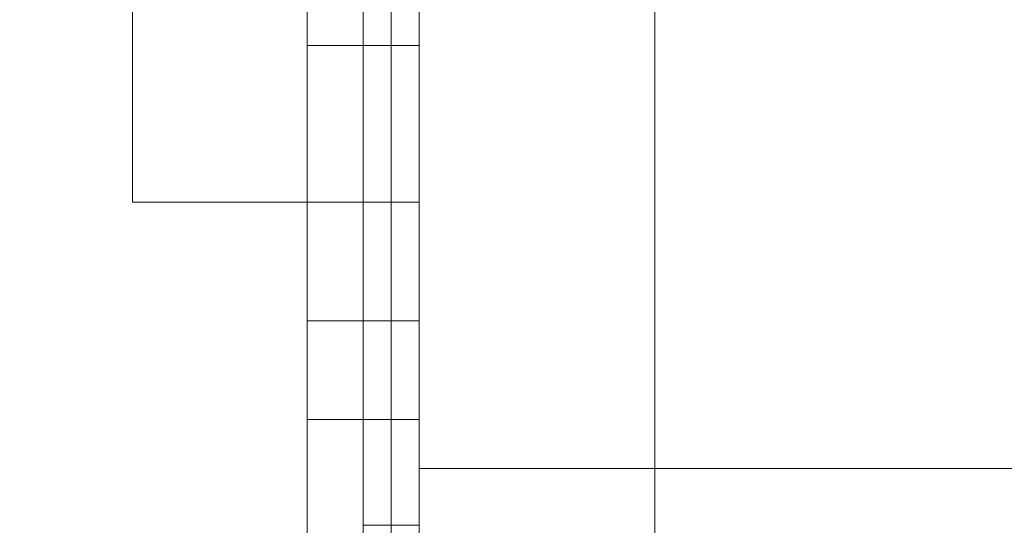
# Model space of a CAD drawing. Header units: inches. Extents: x 1 to 109, y 1 to 85.
# Tile 148 of 256: x 87.30678 to 87.32142, y 15.84951 to 15.85703. Entities that reach past the tile are written whole.
import ezdxf

# ---------------------------------------------------------------- set-up
doc = ezdxf.new("R2010")
doc.units = ezdxf.units.IN
doc.header["$MEASUREMENT"] = 0

msp = doc.modelspace()

# ---------------------------------------------------------------- linework, layer by layer
at = {"color": 7, "linetype": 'Continuous', "lineweight": 15, "ltscale": 5}
for p, q in [((87.31622581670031, 21.51910503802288), (87.31622581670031, 15.47743837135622)), ((87.31272122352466, 17.83160503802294), (87.31272122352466, 14.83160503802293)), ((87.31622581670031, 15.47743837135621), (87.31622581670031, 16.53743837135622)), ((87.312304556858, 15.45821513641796), (87.312304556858, 16.39571513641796)), ((87.31272122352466, 15.45821513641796), (87.31272122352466, 16.39571513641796)), ((87.312304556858, 15.45499493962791), (87.312304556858, 16.39249493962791)), ((87.31272122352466, 15.45499493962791), (87.31272122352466, 16.39249493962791)), ((87.31272122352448, 15.56493837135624), (87.31272122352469, 16.06493837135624)), ((87.312304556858, 16.0550326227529), (87.312304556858, 15.80916160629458)), ((87.31272122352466, 16.0550326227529), (87.31272122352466, 15.80916160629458)), ((87.312304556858, 16.0532892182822), (87.312304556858, 15.81238180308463)), ((87.31272122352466, 16.0532892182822), (87.31272122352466, 15.81238180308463)), ((87.31272122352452, 15.91055531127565), (87.3127212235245, 15.68745819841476)), ((87.3127212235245, 15.77327170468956), (87.31272122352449, 15.88993837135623)), ((87.311054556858, 15.86534826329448), (87.311054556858, 15.85108064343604)), ((87.31272122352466, 15.86534826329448), (87.31272122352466, 15.85108064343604)), ((87.311054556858, 15.85108064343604), (87.311054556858, 15.86339200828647)), ((87.31272122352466, 15.85108064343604), (87.31272122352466, 15.86339200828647)), ((87.31188789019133, 15.84374759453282), (87.31188789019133, 15.8632717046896)), ((87.31188789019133, 15.8632717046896), (87.31188789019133, 15.84025413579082)), ((87.31272122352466, 15.84374759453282), (87.31272122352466, 15.8632717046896)), ((87.31272122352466, 15.8632717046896), (87.31272122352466, 15.84025413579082)), ((87.308456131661, 15.86263898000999), (87.308456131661, 15.85431125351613)), ((87.31272122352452, 15.86263898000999), (87.31272122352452, 15.85431125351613)), ((87.31188789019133, 15.7607717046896), (87.31188789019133, 15.8607717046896)), ((87.31188789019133, 15.8607717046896), (87.31188789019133, 15.81493837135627)), ((87.31272122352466, 15.8607717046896), (87.31272122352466, 15.81493837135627)), ((87.31272122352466, 15.7607717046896), (87.31272122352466, 15.8607717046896)), ((87.311054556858, 15.8566451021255), (87.31272122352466, 15.8566451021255)), ((87.308456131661, 15.85431125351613), (87.31272122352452, 15.85431125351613)), ((87.311054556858, 15.85255000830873), (87.31272122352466, 15.85255000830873)), ((87.311054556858, 15.85108064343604), (87.31272122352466, 15.85108064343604)), ((87.311054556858, 15.85108064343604), (87.311054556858, 15.8432904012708)), ((87.31272122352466, 15.85108064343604), (87.31272122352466, 15.8432904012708)), ((87.36522122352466, 15.85035503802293), (87.31272122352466, 15.85035503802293)), ((87.31272122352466, 15.85035503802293), (87.31272122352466, 15.81293993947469)), ((87.31188789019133, 15.84950807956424), (87.31272122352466, 15.84950807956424))]:
    msp.add_line(p, q, dxfattribs=at)
at = {"color": 7, "linetype": 'Continuous', "lineweight": 15, "ltscale": 25}
for radius, start, end in [(0.9895833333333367, 183.1377582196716, 356.86224178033), (0.9895833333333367, 183.1377582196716, 356.86224178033), (0.9837500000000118, 183.1563829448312, 356.8436170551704), (0.9837500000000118, 183.1563829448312, 356.8436170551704)]:
    msp.add_arc((87.15355915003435, 16.66477170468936), radius, start, end, dxfattribs=at)
at = {"color": 7, "linetype": 'Continuous', "lineweight": 15, "ltscale": 5}
for points, knots in [([(87.31188789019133, 15.87229453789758), (87.31188789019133, 15.87197978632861), (87.31188789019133, 15.87135044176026), (87.31188789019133, 15.87040699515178), (87.31188789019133, 15.86946490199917), (87.31188789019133, 15.86852578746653), (87.31188789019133, 15.86759057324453), (87.31188789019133, 15.86666006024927), (87.31188789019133, 15.86573494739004), (87.31188789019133, 15.86480220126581), (87.31188789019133, 15.86386386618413), (87.31188789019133, 15.862922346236), (87.31188789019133, 15.8619934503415), (87.31188789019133, 15.86107878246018), (87.31188789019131, 15.86017965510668), (87.31188789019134, 15.85929714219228), (87.31188789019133, 15.85843229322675), (87.31188789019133, 15.85758638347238), (87.31188789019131, 15.85676077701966), (87.31188789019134, 15.85595653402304), (87.31188789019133, 15.85517375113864), (87.31188789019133, 15.85436718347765), (87.31188789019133, 15.85354159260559), (87.31188789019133, 15.85270216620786), (87.31188789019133, 15.85189302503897), (87.31188789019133, 15.85115698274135), (87.31188789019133, 15.85049169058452), (87.31188789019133, 15.8498923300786), (87.31188789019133, 15.8493220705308), (87.31188789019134, 15.84878162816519), (87.31188789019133, 15.84827250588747), (87.31188789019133, 15.84780550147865), (87.31188789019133, 15.84737950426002), (87.31188789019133, 15.84699204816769), (87.31188789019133, 15.84663429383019), (87.31188789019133, 15.84630747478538), (87.31188789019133, 15.84601415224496), (87.31188789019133, 15.84575733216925), (87.31188789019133, 15.84553511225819), (87.31188789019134, 15.84534395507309), (87.31188789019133, 15.84518032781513), (87.31188789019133, 15.84504833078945), (87.31188789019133, 15.84495122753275), (87.31188789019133, 15.84489168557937), (87.31188789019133, 15.84485667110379), (87.31188789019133, 15.84484151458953), (87.31188789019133, 15.8448339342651)], [0, 0, 0, 0, 0.02195860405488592, 0.0439061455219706, 0.06584310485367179, 0.08778636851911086, 0.109741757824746, 0.1317029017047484, 0.1536594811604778, 0.175609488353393, 0.1986031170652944, 0.221601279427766, 0.2446015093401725, 0.2676006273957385, 0.2905987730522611, 0.3135973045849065, 0.3365961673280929, 0.359594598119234, 0.3825920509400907, 0.4055894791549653, 0.4285878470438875, 0.4515847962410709, 0.4786865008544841, 0.505790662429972, 0.5328958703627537, 0.5599978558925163, 0.5829935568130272, 0.6059911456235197, 0.6289903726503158, 0.6519901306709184, 0.6749880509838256, 0.6979836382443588, 0.7196655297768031, 0.7413503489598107, 0.7630387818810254, 0.7847262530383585, 0.8064078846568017, 0.8280850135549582, 0.8497666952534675, 0.8714572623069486, 0.8931515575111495, 0.9148378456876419, 0.9361236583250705, 0.9574040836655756, 0.9786962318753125, 1, 1, 1, 1]), ([(87.31272122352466, 15.87229453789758), (87.31272122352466, 15.87197978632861), (87.31272122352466, 15.87135044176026), (87.31272122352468, 15.87040699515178), (87.31272122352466, 15.86946490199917), (87.31272122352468, 15.86852578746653), (87.31272122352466, 15.86759057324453), (87.31272122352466, 15.86666006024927), (87.31272122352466, 15.86573494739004), (87.31272122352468, 15.86480220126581), (87.31272122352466, 15.86386386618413), (87.31272122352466, 15.862922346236), (87.31272122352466, 15.8619934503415), (87.31272122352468, 15.86107878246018), (87.31272122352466, 15.86017965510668), (87.31272122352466, 15.85929714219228), (87.31272122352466, 15.85843229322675), (87.31272122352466, 15.85758638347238), (87.31272122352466, 15.85676077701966), (87.31272122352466, 15.85595653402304), (87.31272122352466, 15.85517375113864), (87.31272122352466, 15.85436718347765), (87.31272122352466, 15.85354159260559), (87.31272122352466, 15.85270216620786), (87.31272122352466, 15.85189302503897), (87.31272122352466, 15.85115698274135), (87.31272122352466, 15.85049169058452), (87.31272122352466, 15.8498923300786), (87.31272122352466, 15.8493220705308), (87.31272122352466, 15.84878162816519), (87.31272122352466, 15.84827250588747), (87.31272122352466, 15.84780550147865), (87.31272122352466, 15.84737950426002), (87.31272122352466, 15.84699204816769), (87.31272122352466, 15.84663429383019), (87.31272122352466, 15.84630747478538), (87.31272122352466, 15.84601415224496), (87.31272122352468, 15.84575733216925), (87.31272122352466, 15.84553511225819), (87.31272122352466, 15.84534395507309), (87.31272122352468, 15.84518032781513), (87.31272122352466, 15.84504833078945), (87.31272122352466, 15.84495122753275), (87.31272122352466, 15.84489168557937), (87.31272122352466, 15.84485667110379), (87.31272122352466, 15.84484151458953), (87.31272122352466, 15.8448339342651)], [0, 0, 0, 0, 0.02195860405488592, 0.0439061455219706, 0.06584310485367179, 0.08778636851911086, 0.109741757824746, 0.1317029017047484, 0.1536594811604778, 0.175609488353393, 0.1986031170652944, 0.221601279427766, 0.2446015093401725, 0.2676006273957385, 0.2905987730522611, 0.3135973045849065, 0.3365961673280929, 0.359594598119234, 0.3825920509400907, 0.4055894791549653, 0.4285878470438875, 0.4515847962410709, 0.4786865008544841, 0.505790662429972, 0.5328958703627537, 0.5599978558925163, 0.5829935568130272, 0.6059911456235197, 0.6289903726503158, 0.6519901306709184, 0.6749880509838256, 0.6979836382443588, 0.7196655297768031, 0.7413503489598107, 0.7630387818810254, 0.7847262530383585, 0.8064078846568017, 0.8280850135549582, 0.8497666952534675, 0.8714572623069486, 0.8931515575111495, 0.9148378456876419, 0.9361236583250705, 0.9574040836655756, 0.9786962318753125, 1, 1, 1, 1]), ([(87.31188789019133, 15.84950807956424), (87.31188789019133, 15.84951547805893), (87.31188789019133, 15.84953026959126), (87.31188789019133, 15.84956881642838), (87.31188789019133, 15.84964244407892), (87.31188789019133, 15.84975875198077), (87.31188789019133, 15.84991047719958), (87.31188789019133, 15.85009308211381), (87.31188789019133, 15.85031765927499), (87.31188789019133, 15.85059485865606), (87.31188789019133, 15.85092905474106), (87.31188789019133, 15.85130448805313), (87.31188789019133, 15.85171868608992), (87.31188789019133, 15.85217447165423), (87.31188789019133, 15.85267274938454), (87.31188789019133, 15.85321062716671), (87.31188789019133, 15.85378574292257), (87.31188789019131, 15.85439485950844), (87.31188789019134, 15.85503106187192), (87.31188789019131, 15.85569157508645), (87.31188789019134, 15.85637396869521), (87.31188789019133, 15.85708085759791), (87.31188789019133, 15.85781615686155), (87.31188789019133, 15.85857964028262), (87.31188789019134, 15.85937129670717), (87.31188789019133, 15.86018591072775), (87.31188789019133, 15.86102250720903), (87.31188789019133, 15.8618750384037), (87.31188789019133, 15.86274132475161), (87.31188789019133, 15.86361845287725), (87.31188789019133, 15.86450975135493), (87.31188789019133, 15.8653822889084), (87.31188789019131, 15.86623351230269), (87.31188789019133, 15.86705989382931), (87.31188789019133, 15.86789209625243), (87.31188789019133, 15.86872885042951), (87.31188789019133, 15.86956975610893), (87.31188789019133, 15.87041413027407), (87.31188789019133, 15.87126011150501), (87.31188789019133, 15.87182446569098), (87.31188789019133, 15.8721067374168)], [0, 0, 0, 0, 0.02509770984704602, 0.05017690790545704, 0.07524596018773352, 0.100331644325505, 0.1254326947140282, 0.1505315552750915, 0.1756172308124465, 0.2032053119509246, 0.2308044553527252, 0.2584100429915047, 0.2860087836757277, 0.313602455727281, 0.3412003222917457, 0.3688007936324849, 0.3963981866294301, 0.4239955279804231, 0.4515919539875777, 0.4786952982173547, 0.5057993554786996, 0.5329028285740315, 0.5600057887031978, 0.5876021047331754, 0.6151984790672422, 0.6427965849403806, 0.670394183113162, 0.6979885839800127, 0.7250913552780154, 0.752199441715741, 0.7793082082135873, 0.8064087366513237, 0.8306014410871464, 0.8548018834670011, 0.8790129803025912, 0.9032224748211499, 0.9274162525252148, 0.9515974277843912, 0.9757905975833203, 1, 1, 1, 1]), ([(87.31188789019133, 15.8721067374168), (87.31188789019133, 15.87181171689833), (87.31188789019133, 15.87122186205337), (87.31188789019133, 15.87033761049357), (87.31188789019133, 15.86945728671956), (87.31188789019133, 15.86858039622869), (87.31188789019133, 15.86770774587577), (87.31188789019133, 15.86684188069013), (87.31188789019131, 15.86595695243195), (87.31188789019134, 15.86505632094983), (87.31188789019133, 15.86413686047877), (87.31188789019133, 15.86323104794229), (87.31188789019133, 15.8623437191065), (87.31188789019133, 15.86147195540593), (87.31188789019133, 15.86061636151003), (87.31188789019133, 15.85977851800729), (87.31188789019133, 15.85896412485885), (87.31188789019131, 15.85817423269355), (87.31188789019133, 15.85741245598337), (87.31188789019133, 15.85668116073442), (87.31188789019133, 15.85598249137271), (87.31188789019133, 15.85531493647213), (87.31188789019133, 15.85470492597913), (87.31188789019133, 15.85415295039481), (87.31188789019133, 15.85366305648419), (87.31188789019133, 15.85319966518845), (87.31188789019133, 15.85275874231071), (87.31188789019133, 15.85234272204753), (87.31188789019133, 15.85195980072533), (87.31188789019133, 15.85160642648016), (87.31188789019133, 15.8512834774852), (87.31188789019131, 15.85099084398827), (87.31188789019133, 15.85072825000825), (87.31188789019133, 15.85047072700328), (87.31188789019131, 15.85022355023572), (87.31188789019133, 15.84999021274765), (87.31188789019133, 15.84981109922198), (87.31188789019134, 15.84967833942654), (87.31188789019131, 15.84957032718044), (87.31188789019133, 15.84951834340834), (87.31188789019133, 15.84951150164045), (87.31188789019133, 15.84950807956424)], [0, 0, 0, 0, 0.02509308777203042, 0.05017033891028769, 0.07526013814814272, 0.1003528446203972, 0.1254380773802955, 0.1505281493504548, 0.1756140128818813, 0.2032110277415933, 0.230810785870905, 0.2584030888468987, 0.2860005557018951, 0.3135974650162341, 0.3411936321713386, 0.3687905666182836, 0.3963857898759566, 0.4239835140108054, 0.4515797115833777, 0.4786843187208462, 0.505787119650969, 0.5328894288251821, 0.5599977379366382, 0.5829933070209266, 0.6059889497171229, 0.6289904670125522, 0.6519887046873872, 0.6749839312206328, 0.6979811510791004, 0.7196674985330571, 0.7413512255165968, 0.7630338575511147, 0.7847195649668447, 0.8064019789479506, 0.8340604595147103, 0.8617202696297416, 0.8893687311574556, 0.9170324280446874, 0.9446939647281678, 0.9723373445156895, 1, 1, 1, 1]), ([(87.31272122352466, 15.8721067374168), (87.31272122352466, 15.87181171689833), (87.31272122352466, 15.87122186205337), (87.31272122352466, 15.87033761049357), (87.31272122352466, 15.86945728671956), (87.31272122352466, 15.86858039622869), (87.31272122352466, 15.86770774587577), (87.31272122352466, 15.86684188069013), (87.31272122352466, 15.86595695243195), (87.31272122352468, 15.86505632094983), (87.31272122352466, 15.86413686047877), (87.31272122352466, 15.86323104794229), (87.31272122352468, 15.8623437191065), (87.31272122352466, 15.86147195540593), (87.31272122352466, 15.86061636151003), (87.31272122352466, 15.85977851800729), (87.31272122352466, 15.85896412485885), (87.31272122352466, 15.85817423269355), (87.31272122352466, 15.85741245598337), (87.31272122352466, 15.85668116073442), (87.31272122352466, 15.85598249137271), (87.31272122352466, 15.85531493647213), (87.31272122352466, 15.85470492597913), (87.31272122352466, 15.85415295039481), (87.31272122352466, 15.85366305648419), (87.31272122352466, 15.85319966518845), (87.31272122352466, 15.85275874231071), (87.31272122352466, 15.85234272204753), (87.31272122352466, 15.85195980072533), (87.31272122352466, 15.85160642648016), (87.31272122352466, 15.8512834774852), (87.31272122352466, 15.85099084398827), (87.31272122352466, 15.85072825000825), (87.31272122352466, 15.85047072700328), (87.31272122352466, 15.85022355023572), (87.31272122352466, 15.84999021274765), (87.31272122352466, 15.84981109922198), (87.31272122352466, 15.84967833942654), (87.31272122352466, 15.84957032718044), (87.31272122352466, 15.84951834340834), (87.31272122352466, 15.84951150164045), (87.31272122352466, 15.84950807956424)], [0, 0, 0, 0, 0.02509308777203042, 0.05017033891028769, 0.07526013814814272, 0.1003528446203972, 0.1254380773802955, 0.1505281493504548, 0.1756140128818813, 0.2032110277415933, 0.230810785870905, 0.2584030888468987, 0.2860005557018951, 0.3135974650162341, 0.3411936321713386, 0.3687905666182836, 0.3963857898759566, 0.4239835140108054, 0.4515797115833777, 0.4786843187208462, 0.505787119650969, 0.5328894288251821, 0.5599977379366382, 0.5829933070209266, 0.6059889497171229, 0.6289904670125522, 0.6519887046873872, 0.6749839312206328, 0.6979811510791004, 0.7196674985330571, 0.7413512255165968, 0.7630338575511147, 0.7847195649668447, 0.8064019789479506, 0.8340604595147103, 0.8617202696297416, 0.8893687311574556, 0.9170324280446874, 0.9446939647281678, 0.9723373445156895, 1, 1, 1, 1]), ([(87.31272122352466, 15.84950807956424), (87.31272122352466, 15.84951547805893), (87.31272122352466, 15.84953026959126), (87.31272122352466, 15.84956881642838), (87.31272122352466, 15.84964244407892), (87.31272122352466, 15.84975875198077), (87.31272122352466, 15.84991047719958), (87.31272122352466, 15.85009308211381), (87.31272122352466, 15.85031765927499), (87.31272122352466, 15.85059485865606), (87.31272122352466, 15.85092905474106), (87.31272122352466, 15.85130448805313), (87.31272122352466, 15.85171868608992), (87.31272122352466, 15.85217447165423), (87.31272122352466, 15.85267274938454), (87.31272122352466, 15.85321062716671), (87.31272122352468, 15.85378574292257), (87.31272122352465, 15.85439485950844), (87.31272122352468, 15.85503106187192), (87.31272122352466, 15.85569157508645), (87.31272122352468, 15.85637396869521), (87.31272122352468, 15.85708085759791), (87.31272122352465, 15.85781615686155), (87.31272122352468, 15.85857964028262), (87.31272122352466, 15.85937129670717), (87.31272122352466, 15.86018591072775), (87.31272122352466, 15.86102250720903), (87.31272122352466, 15.8618750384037), (87.31272122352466, 15.86274132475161), (87.31272122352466, 15.86361845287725), (87.31272122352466, 15.86450975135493), (87.31272122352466, 15.8653822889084), (87.31272122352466, 15.86623351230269), (87.31272122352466, 15.86705989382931), (87.31272122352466, 15.86789209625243), (87.31272122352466, 15.86872885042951), (87.31272122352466, 15.86956975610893), (87.31272122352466, 15.87041413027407), (87.31272122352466, 15.87126011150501), (87.31272122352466, 15.87182446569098), (87.31272122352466, 15.8721067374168)], [0, 0, 0, 0, 0.02509770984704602, 0.05017690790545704, 0.07524596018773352, 0.100331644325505, 0.1254326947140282, 0.1505315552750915, 0.1756172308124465, 0.2032053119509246, 0.2308044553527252, 0.2584100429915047, 0.2860087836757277, 0.313602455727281, 0.3412003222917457, 0.3688007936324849, 0.3963981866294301, 0.4239955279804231, 0.4515919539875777, 0.4786952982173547, 0.5057993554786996, 0.5329028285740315, 0.5600057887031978, 0.5876021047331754, 0.6151984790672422, 0.6427965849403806, 0.670394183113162, 0.6979885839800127, 0.7250913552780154, 0.752199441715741, 0.7793082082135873, 0.8064087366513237, 0.8306014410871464, 0.8548018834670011, 0.8790129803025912, 0.9032224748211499, 0.9274162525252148, 0.9515974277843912, 0.9757905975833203, 1, 1, 1, 1]), ([(87.31188789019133, 15.8448339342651), (87.31188789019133, 15.84483843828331), (87.31188789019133, 15.84484744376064), (87.31188789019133, 15.84489624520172), (87.31188789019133, 15.84500238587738), (87.31188789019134, 15.84514278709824), (87.31188789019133, 15.84531687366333), (87.31188789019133, 15.84553393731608), (87.31188789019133, 15.8457877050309), (87.31188789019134, 15.84607363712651), (87.31188789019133, 15.8463810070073), (87.31188789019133, 15.84671769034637), (87.31188789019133, 15.84709260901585), (87.31188789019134, 15.84750377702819), (87.31188789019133, 15.84794309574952), (87.31188789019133, 15.84841059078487), (87.31188789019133, 15.84890762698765), (87.31188789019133, 15.84943560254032), (87.31188789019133, 15.84999571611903), (87.31188789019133, 15.85058183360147), (87.31188789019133, 15.85117993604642), (87.31188789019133, 15.85179766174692), (87.31188789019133, 15.85243320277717), (87.31188789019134, 15.85309007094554), (87.31188789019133, 15.85376689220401), (87.31188789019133, 15.85448103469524), (87.31188789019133, 15.85523294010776), (87.31188789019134, 15.85602091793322), (87.31188789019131, 15.85683095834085), (87.31188789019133, 15.85766378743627), (87.31188789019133, 15.85851483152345), (87.31188789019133, 15.85936482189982), (87.31188789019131, 15.86021469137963), (87.31188789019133, 15.86106292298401), (87.31188789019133, 15.86192342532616), (87.31188789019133, 15.86279514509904), (87.31188789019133, 15.86367839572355), (87.31188789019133, 15.86457203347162), (87.31188789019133, 15.86547419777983), (87.31188789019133, 15.86638418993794), (87.31188789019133, 15.86730162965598), (87.31188789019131, 15.86821877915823), (87.31188789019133, 15.8691335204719), (87.31188789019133, 15.87004618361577), (87.31188789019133, 15.87096146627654), (87.31188789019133, 15.87157189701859), (87.31188789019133, 15.87187720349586)], [0, 0, 0, 0, 0.02509220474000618, 0.0501701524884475, 0.07525834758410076, 0.1003514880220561, 0.125436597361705, 0.1505243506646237, 0.1756121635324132, 0.1986083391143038, 0.2216081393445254, 0.2446056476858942, 0.2676001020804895, 0.290598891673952, 0.3135972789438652, 0.3365935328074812, 0.3595919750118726, 0.3825885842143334, 0.4055837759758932, 0.4285841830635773, 0.4515832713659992, 0.4732623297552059, 0.4949462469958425, 0.5166333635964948, 0.5383157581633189, 0.5599966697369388, 0.5829950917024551, 0.6059946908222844, 0.6289907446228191, 0.6519865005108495, 0.6749863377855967, 0.6979845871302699, 0.7196655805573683, 0.7413487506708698, 0.7630341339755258, 0.7847173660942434, 0.8063989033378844, 0.8280826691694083, 0.849768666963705, 0.8714514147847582, 0.8931306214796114, 0.9148162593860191, 0.9361188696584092, 0.9574105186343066, 0.9786989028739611, 1, 1, 1, 1]), ([(87.31272122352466, 15.8448339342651), (87.31272122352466, 15.84483843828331), (87.31272122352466, 15.84484744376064), (87.31272122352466, 15.84489624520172), (87.31272122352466, 15.84500238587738), (87.31272122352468, 15.84514278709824), (87.31272122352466, 15.84531687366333), (87.31272122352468, 15.84553393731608), (87.31272122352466, 15.8457877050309), (87.31272122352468, 15.84607363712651), (87.31272122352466, 15.8463810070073), (87.31272122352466, 15.84671769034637), (87.31272122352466, 15.84709260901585), (87.31272122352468, 15.84750377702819), (87.31272122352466, 15.84794309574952), (87.31272122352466, 15.84841059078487), (87.31272122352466, 15.84890762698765), (87.31272122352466, 15.84943560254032), (87.31272122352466, 15.84999571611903), (87.31272122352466, 15.85058183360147), (87.31272122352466, 15.85117993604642), (87.31272122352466, 15.85179766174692), (87.31272122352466, 15.85243320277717), (87.31272122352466, 15.85309007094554), (87.31272122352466, 15.85376689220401), (87.31272122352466, 15.85448103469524), (87.31272122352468, 15.85523294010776), (87.31272122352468, 15.85602091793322), (87.31272122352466, 15.85683095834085), (87.31272122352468, 15.85766378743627), (87.31272122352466, 15.85851483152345), (87.31272122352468, 15.85936482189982), (87.31272122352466, 15.86021469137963), (87.31272122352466, 15.86106292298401), (87.31272122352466, 15.86192342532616), (87.31272122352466, 15.86279514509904), (87.31272122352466, 15.86367839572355), (87.31272122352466, 15.86457203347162), (87.31272122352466, 15.86547419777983), (87.31272122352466, 15.86638418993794), (87.31272122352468, 15.86730162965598), (87.31272122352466, 15.86821877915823), (87.31272122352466, 15.8691335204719), (87.31272122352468, 15.87004618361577), (87.31272122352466, 15.87096146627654), (87.31272122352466, 15.87157189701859), (87.31272122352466, 15.87187720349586)], [0, 0, 0, 0, 0.02509220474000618, 0.0501701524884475, 0.07525834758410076, 0.1003514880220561, 0.125436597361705, 0.1505243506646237, 0.1756121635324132, 0.1986083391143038, 0.2216081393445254, 0.2446056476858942, 0.2676001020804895, 0.290598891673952, 0.3135972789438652, 0.3365935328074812, 0.3595919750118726, 0.3825885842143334, 0.4055837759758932, 0.4285841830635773, 0.4515832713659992, 0.4732623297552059, 0.4949462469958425, 0.5166333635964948, 0.5383157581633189, 0.5599966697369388, 0.5829950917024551, 0.6059946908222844, 0.6289907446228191, 0.6519865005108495, 0.6749863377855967, 0.6979845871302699, 0.7196655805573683, 0.7413487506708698, 0.7630341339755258, 0.7847173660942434, 0.8063989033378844, 0.8280826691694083, 0.849768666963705, 0.8714514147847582, 0.8931306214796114, 0.9148162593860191, 0.9361188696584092, 0.9574105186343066, 0.9786989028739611, 1, 1, 1, 1]), ([(87.311054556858, 15.86443534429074), (87.311054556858, 15.86442809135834), (87.311054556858, 15.86441358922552), (87.311054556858, 15.86437758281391), (87.311054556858, 15.86431162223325), (87.311054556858, 15.86421388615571), (87.311054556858, 15.86409700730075), (87.311054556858, 15.86396945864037), (87.311054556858, 15.86382208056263), (87.311054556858, 15.86364317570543), (87.311054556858, 15.86342677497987), (87.311054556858, 15.8631667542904), (87.31105455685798, 15.86287646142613), (87.311054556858, 15.86255708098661), (87.311054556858, 15.86220791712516), (87.311054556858, 15.86184544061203), (87.311054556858, 15.86147368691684), (87.31105455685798, 15.86109755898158), (87.311054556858, 15.86069752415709), (87.311054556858, 15.86027368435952), (87.311054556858, 15.85982630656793), (87.311054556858, 15.85935565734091), (87.311054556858, 15.85884572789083), (87.311054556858, 15.85829451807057), (87.311054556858, 15.85769987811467), (87.311054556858, 15.85708138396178), (87.311054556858, 15.85644218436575), (87.31105455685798, 15.85582830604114), (87.311054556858, 15.85524248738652), (87.311054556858, 15.85468843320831), (87.311054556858, 15.85412055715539), (87.311054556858, 15.85354004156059), (87.31105455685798, 15.85294800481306), (87.311054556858, 15.85234550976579), (87.311054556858, 15.85173362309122), (87.311054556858, 15.85110366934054), (87.311054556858, 15.85045523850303), (87.311054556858, 15.84979121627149), (87.311054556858, 15.84912508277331), (87.311054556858, 15.84845689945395), (87.311054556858, 15.84778685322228), (87.311054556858, 15.84693994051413), (87.311054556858, 15.8459161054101), (87.311054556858, 15.84471384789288), (87.311054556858, 15.84351069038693), (87.311054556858, 15.84230729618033), (87.311054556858, 15.84110346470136), (87.311054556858, 15.84030087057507), (87.311054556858, 15.83989955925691)], [0, 0, 0, 0, 0.02459233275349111, 0.04917201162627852, 0.07374459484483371, 0.09832901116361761, 0.1176532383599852, 0.1369784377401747, 0.1562998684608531, 0.1756173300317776, 0.1986120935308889, 0.2216095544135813, 0.244610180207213, 0.2676120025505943, 0.2906114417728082, 0.3136092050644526, 0.3333239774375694, 0.3530394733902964, 0.3727548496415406, 0.3924702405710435, 0.4121855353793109, 0.4319019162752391, 0.4516191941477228, 0.4733054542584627, 0.4949878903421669, 0.5166727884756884, 0.5383631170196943, 0.5600514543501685, 0.5772992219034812, 0.5945482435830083, 0.6118010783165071, 0.6290558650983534, 0.646310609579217, 0.6635635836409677, 0.6808140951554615, 0.6980607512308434, 0.7161229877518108, 0.7341911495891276, 0.7522583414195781, 0.7703216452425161, 0.7883853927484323, 0.8064516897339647, 0.8387109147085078, 0.8709667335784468, 0.9032267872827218, 0.9354847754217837, 0.96774124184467, 1, 1, 1, 1]), ([(87.311054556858, 15.83975175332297), (87.311054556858, 15.84012413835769), (87.311054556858, 15.8408688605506), (87.311054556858, 15.84198583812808), (87.31105455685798, 15.84310206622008), (87.311054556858, 15.84421702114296), (87.311054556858, 15.84533043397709), (87.311054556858, 15.84636216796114), (87.311054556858, 15.84731190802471), (87.311054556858, 15.84817948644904), (87.31105455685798, 15.8490428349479), (87.311054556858, 15.84990038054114), (87.31105455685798, 15.85075023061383), (87.311054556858, 15.85152109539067), (87.311054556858, 15.85221353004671), (87.311054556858, 15.85282812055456), (87.311054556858, 15.85343194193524), (87.311054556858, 15.85402278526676), (87.311054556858, 15.85459896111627), (87.31105455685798, 15.85516198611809), (87.311054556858, 15.85571213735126), (87.311054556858, 15.8562547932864), (87.311054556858, 15.85678748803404), (87.311054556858, 15.85731119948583), (87.311054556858, 15.85781773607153), (87.311054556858, 15.85830411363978), (87.31105455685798, 15.85877020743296), (87.31105455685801, 15.85923271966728), (87.311054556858, 15.85968977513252), (87.311054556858, 15.86013529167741), (87.31105455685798, 15.86055795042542), (87.311054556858, 15.8609639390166), (87.31105455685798, 15.86135206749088), (87.311054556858, 15.86171835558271), (87.311054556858, 15.86207303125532), (87.311054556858, 15.86241250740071), (87.311054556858, 15.86273296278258), (87.311054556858, 15.86302300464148), (87.311054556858, 15.86328313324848), (87.311054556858, 15.8635140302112), (87.311054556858, 15.86371807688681), (87.311054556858, 15.86389726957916), (87.31105455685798, 15.86404988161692), (87.311054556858, 15.86417511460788), (87.311054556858, 15.86427505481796), (87.311054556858, 15.86435160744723), (87.311054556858, 15.86440171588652), (87.311054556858, 15.86442494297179), (87.311054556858, 15.86443187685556), (87.311054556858, 15.86443534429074)], [0, 0, 0, 0, 0.0292681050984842, 0.05853244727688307, 0.08779802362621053, 0.117066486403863, 0.1463337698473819, 0.1756003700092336, 0.1985966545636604, 0.2215933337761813, 0.2445912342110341, 0.2675876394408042, 0.2905847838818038, 0.3135839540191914, 0.3308331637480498, 0.3480827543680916, 0.3653342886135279, 0.3825824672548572, 0.3998310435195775, 0.4170832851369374, 0.434333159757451, 0.4515794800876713, 0.4696495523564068, 0.4877227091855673, 0.5057930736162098, 0.5238604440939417, 0.5419305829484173, 0.5600033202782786, 0.5797154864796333, 0.5994244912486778, 0.6191373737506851, 0.6388512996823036, 0.6585618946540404, 0.678273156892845, 0.6979861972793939, 0.7196702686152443, 0.7413538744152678, 0.7630376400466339, 0.7847212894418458, 0.8064038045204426, 0.8280877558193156, 0.8497715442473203, 0.8714532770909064, 0.8931351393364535, 0.9148203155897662, 0.936118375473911, 0.9574109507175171, 0.9787024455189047, 1, 1, 1, 1]), ([(87.31272122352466, 15.83975175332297), (87.31272122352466, 15.84012413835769), (87.31272122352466, 15.8408688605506), (87.31272122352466, 15.84198583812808), (87.31272122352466, 15.84310206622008), (87.31272122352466, 15.84421702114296), (87.31272122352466, 15.84533043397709), (87.31272122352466, 15.84636216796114), (87.31272122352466, 15.84731190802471), (87.31272122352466, 15.84817948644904), (87.31272122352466, 15.8490428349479), (87.31272122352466, 15.84990038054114), (87.31272122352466, 15.85075023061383), (87.31272122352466, 15.85152109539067), (87.31272122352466, 15.85221353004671), (87.31272122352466, 15.85282812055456), (87.31272122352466, 15.85343194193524), (87.31272122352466, 15.85402278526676), (87.31272122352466, 15.85459896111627), (87.31272122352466, 15.85516198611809), (87.31272122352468, 15.85571213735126), (87.31272122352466, 15.8562547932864), (87.31272122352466, 15.85678748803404), (87.31272122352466, 15.85731119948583), (87.31272122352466, 15.85781773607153), (87.31272122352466, 15.85830411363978), (87.31272122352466, 15.85877020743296), (87.31272122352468, 15.85923271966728), (87.31272122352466, 15.85968977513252), (87.31272122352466, 15.86013529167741), (87.31272122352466, 15.86055795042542), (87.31272122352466, 15.8609639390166), (87.31272122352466, 15.86135206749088), (87.31272122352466, 15.86171835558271), (87.31272122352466, 15.86207303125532), (87.31272122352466, 15.86241250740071), (87.31272122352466, 15.86273296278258), (87.31272122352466, 15.86302300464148), (87.31272122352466, 15.86328313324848), (87.31272122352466, 15.8635140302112), (87.31272122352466, 15.86371807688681), (87.31272122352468, 15.86389726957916), (87.31272122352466, 15.86404988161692), (87.31272122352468, 15.86417511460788), (87.31272122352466, 15.86427505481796), (87.31272122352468, 15.86435160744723), (87.31272122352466, 15.86440171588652), (87.31272122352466, 15.86442494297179), (87.31272122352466, 15.86443187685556), (87.31272122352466, 15.86443534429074)], [0, 0, 0, 0, 0.0292681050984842, 0.05853244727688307, 0.08779802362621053, 0.117066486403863, 0.1463337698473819, 0.1756003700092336, 0.1985966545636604, 0.2215933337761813, 0.2445912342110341, 0.2675876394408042, 0.2905847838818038, 0.3135839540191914, 0.3308331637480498, 0.3480827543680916, 0.3653342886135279, 0.3825824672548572, 0.3998310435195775, 0.4170832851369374, 0.434333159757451, 0.4515794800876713, 0.4696495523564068, 0.4877227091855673, 0.5057930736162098, 0.5238604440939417, 0.5419305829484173, 0.5600033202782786, 0.5797154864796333, 0.5994244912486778, 0.6191373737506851, 0.6388512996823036, 0.6585618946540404, 0.678273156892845, 0.6979861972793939, 0.7196702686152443, 0.7413538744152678, 0.7630376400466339, 0.7847212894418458, 0.8064038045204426, 0.8280877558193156, 0.8497715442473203, 0.8714532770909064, 0.8931351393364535, 0.9148203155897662, 0.936118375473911, 0.9574109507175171, 0.9787024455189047, 1, 1, 1, 1]), ([(87.31272122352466, 15.86443534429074), (87.31272122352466, 15.86442809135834), (87.31272122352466, 15.86441358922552), (87.31272122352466, 15.86437758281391), (87.31272122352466, 15.86431162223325), (87.31272122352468, 15.86421388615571), (87.31272122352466, 15.86409700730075), (87.31272122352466, 15.86396945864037), (87.31272122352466, 15.86382208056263), (87.31272122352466, 15.86364317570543), (87.31272122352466, 15.86342677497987), (87.31272122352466, 15.8631667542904), (87.31272122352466, 15.86287646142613), (87.31272122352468, 15.86255708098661), (87.31272122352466, 15.86220791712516), (87.31272122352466, 15.86184544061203), (87.31272122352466, 15.86147368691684), (87.31272122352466, 15.86109755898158), (87.31272122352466, 15.86069752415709), (87.31272122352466, 15.86027368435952), (87.31272122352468, 15.85982630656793), (87.31272122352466, 15.85935565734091), (87.31272122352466, 15.85884572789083), (87.31272122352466, 15.85829451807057), (87.31272122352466, 15.85769987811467), (87.31272122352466, 15.85708138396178), (87.31272122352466, 15.85644218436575), (87.31272122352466, 15.85582830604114), (87.31272122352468, 15.85524248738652), (87.31272122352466, 15.85468843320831), (87.31272122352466, 15.85412055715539), (87.31272122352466, 15.85354004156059), (87.31272122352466, 15.85294800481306), (87.31272122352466, 15.85234550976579), (87.31272122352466, 15.85173362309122), (87.31272122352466, 15.85110366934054), (87.31272122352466, 15.85045523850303), (87.31272122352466, 15.84979121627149), (87.31272122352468, 15.84912508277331), (87.31272122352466, 15.84845689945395), (87.31272122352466, 15.84778685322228), (87.31272122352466, 15.84693994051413), (87.31272122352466, 15.8459161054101), (87.31272122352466, 15.84471384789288), (87.31272122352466, 15.84351069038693), (87.31272122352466, 15.84230729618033), (87.31272122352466, 15.84110346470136), (87.31272122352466, 15.84030087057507), (87.31272122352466, 15.83989955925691)], [0, 0, 0, 0, 0.02459233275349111, 0.04917201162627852, 0.07374459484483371, 0.09832901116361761, 0.1176532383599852, 0.1369784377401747, 0.1562998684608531, 0.1756173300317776, 0.1986120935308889, 0.2216095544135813, 0.244610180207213, 0.2676120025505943, 0.2906114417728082, 0.3136092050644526, 0.3333239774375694, 0.3530394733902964, 0.3727548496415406, 0.3924702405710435, 0.4121855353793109, 0.4319019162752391, 0.4516191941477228, 0.4733054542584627, 0.4949878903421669, 0.5166727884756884, 0.5383631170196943, 0.5600514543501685, 0.5772992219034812, 0.5945482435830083, 0.6118010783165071, 0.6290558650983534, 0.646310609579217, 0.6635635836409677, 0.6808140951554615, 0.6980607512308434, 0.7161229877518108, 0.7341911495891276, 0.7522583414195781, 0.7703216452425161, 0.7883853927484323, 0.8064516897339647, 0.8387109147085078, 0.8709667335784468, 0.9032267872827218, 0.9354847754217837, 0.96774124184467, 1, 1, 1, 1]), ([(87.311054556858, 15.8566451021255), (87.311054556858, 15.85664128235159), (87.31105455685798, 15.85663364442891), (87.311054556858, 15.85661346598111), (87.311054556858, 15.85657511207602), (87.311054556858, 15.85651225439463), (87.311054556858, 15.85642702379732), (87.31105455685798, 15.8563143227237), (87.311054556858, 15.85616832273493), (87.31105455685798, 15.85597999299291), (87.311054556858, 15.85575580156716), (87.311054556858, 15.85551448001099), (87.311054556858, 15.85526229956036), (87.311054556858, 15.85500374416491), (87.311054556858, 15.85471812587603), (87.31105455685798, 15.85440830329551), (87.311054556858, 15.8540791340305), (87.311054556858, 15.85372933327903), (87.311054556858, 15.85335510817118), (87.31105455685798, 15.85295774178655), (87.311054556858, 15.85268596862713), (87.311054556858, 15.85255000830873)], [0, 0, 0, 0, 0.05227350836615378, 0.1045247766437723, 0.1567625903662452, 0.2090206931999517, 0.2612973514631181, 0.3135762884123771, 0.3751726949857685, 0.4367595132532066, 0.4983584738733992, 0.5599754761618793, 0.6092651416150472, 0.6585345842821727, 0.7078049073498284, 0.7571028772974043, 0.8064241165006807, 0.8548348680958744, 0.9031942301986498, 0.9515708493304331, 1, 1, 1, 1]), ([(87.311054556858, 15.84179495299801), (87.311054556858, 15.84206650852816), (87.31105455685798, 15.84260952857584), (87.31105455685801, 15.84342399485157), (87.31105455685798, 15.84423736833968), (87.311054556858, 15.8450503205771), (87.311054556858, 15.84580452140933), (87.311054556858, 15.84649762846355), (87.311054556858, 15.84713088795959), (87.311054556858, 15.84776233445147), (87.311054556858, 15.84838773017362), (87.311054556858, 15.84897156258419), (87.31105455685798, 15.84951725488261), (87.311054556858, 15.8500184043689), (87.311054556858, 15.85050465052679), (87.311054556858, 15.85097837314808), (87.31105455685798, 15.85143334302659), (87.311054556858, 15.85186114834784), (87.311054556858, 15.85226707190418), (87.31105455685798, 15.85264708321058), (87.311054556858, 15.85300880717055), (87.311054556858, 15.85335340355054), (87.31105455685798, 15.85370913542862), (87.311054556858, 15.85407049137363), (87.311054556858, 15.85443359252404), (87.311054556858, 15.85476636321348), (87.31105455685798, 15.85507134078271), (87.311054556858, 15.85534852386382), (87.311054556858, 15.85559794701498), (87.311054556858, 15.85581491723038), (87.311054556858, 15.85600235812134), (87.311054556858, 15.85616657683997), (87.311054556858, 15.85630002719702), (87.311054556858, 15.85640749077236), (87.31105455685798, 15.85650123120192), (87.311054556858, 15.85657128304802), (87.311054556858, 15.85661482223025), (87.311054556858, 15.85663616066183), (87.311054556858, 15.85664212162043), (87.311054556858, 15.8566451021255)], [0, 0, 0, 0, 0.03512562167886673, 0.07023947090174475, 0.1053587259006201, 0.1404877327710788, 0.1756036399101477, 0.2031949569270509, 0.2307991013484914, 0.2583977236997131, 0.2859832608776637, 0.3135881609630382, 0.3365917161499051, 0.3595797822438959, 0.3825851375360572, 0.4055873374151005, 0.4285791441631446, 0.4515824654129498, 0.4732667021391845, 0.4949481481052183, 0.5166348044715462, 0.5383195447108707, 0.5600019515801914, 0.587599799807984, 0.6151963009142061, 0.642792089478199, 0.6703894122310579, 0.6979861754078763, 0.7250917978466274, 0.7521931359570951, 0.7793003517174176, 0.8064066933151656, 0.8340583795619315, 0.8617185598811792, 0.889377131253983, 0.9170303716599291, 0.9446891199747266, 0.9723443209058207, 1, 1, 1, 1]), ([(87.31272122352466, 15.84179495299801), (87.31272122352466, 15.84206650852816), (87.31272122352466, 15.84260952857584), (87.31272122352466, 15.84342399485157), (87.31272122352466, 15.84423736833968), (87.31272122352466, 15.8450503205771), (87.31272122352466, 15.84580452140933), (87.31272122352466, 15.84649762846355), (87.31272122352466, 15.84713088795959), (87.31272122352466, 15.84776233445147), (87.31272122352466, 15.84838773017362), (87.31272122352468, 15.84897156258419), (87.31272122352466, 15.84951725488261), (87.31272122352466, 15.8500184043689), (87.31272122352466, 15.85050465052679), (87.31272122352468, 15.85097837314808), (87.31272122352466, 15.85143334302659), (87.31272122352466, 15.85186114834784), (87.31272122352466, 15.85226707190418), (87.31272122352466, 15.85264708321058), (87.31272122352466, 15.85300880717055), (87.31272122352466, 15.85335340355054), (87.31272122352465, 15.85370913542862), (87.31272122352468, 15.85407049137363), (87.31272122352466, 15.85443359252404), (87.31272122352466, 15.85476636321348), (87.31272122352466, 15.85507134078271), (87.31272122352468, 15.85534852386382), (87.31272122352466, 15.85559794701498), (87.31272122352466, 15.85581491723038), (87.31272122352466, 15.85600235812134), (87.31272122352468, 15.85616657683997), (87.31272122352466, 15.85630002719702), (87.31272122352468, 15.85640749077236), (87.31272122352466, 15.85650123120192), (87.31272122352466, 15.85657128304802), (87.31272122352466, 15.85661482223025), (87.31272122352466, 15.85663616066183), (87.31272122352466, 15.85664212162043), (87.31272122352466, 15.8566451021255)], [0, 0, 0, 0, 0.03512562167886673, 0.07023947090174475, 0.1053587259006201, 0.1404877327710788, 0.1756036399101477, 0.2031949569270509, 0.2307991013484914, 0.2583977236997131, 0.2859832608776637, 0.3135881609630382, 0.3365917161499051, 0.3595797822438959, 0.3825851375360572, 0.4055873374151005, 0.4285791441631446, 0.4515824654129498, 0.4732667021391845, 0.4949481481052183, 0.5166348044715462, 0.5383195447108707, 0.5600019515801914, 0.587599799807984, 0.6151963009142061, 0.642792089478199, 0.6703894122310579, 0.6979861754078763, 0.7250917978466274, 0.7521931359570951, 0.7793003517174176, 0.8064066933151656, 0.8340583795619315, 0.8617185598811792, 0.889377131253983, 0.9170303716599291, 0.9446891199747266, 0.9723443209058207, 1, 1, 1, 1]), ([(87.31272122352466, 15.8566451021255), (87.31272122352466, 15.85664128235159), (87.31272122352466, 15.85663364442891), (87.31272122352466, 15.85661346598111), (87.31272122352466, 15.85657511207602), (87.31272122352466, 15.85651225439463), (87.31272122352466, 15.85642702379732), (87.31272122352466, 15.8563143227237), (87.31272122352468, 15.85616832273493), (87.31272122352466, 15.85597999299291), (87.31272122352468, 15.85575580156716), (87.31272122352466, 15.85551448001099), (87.31272122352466, 15.85526229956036), (87.31272122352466, 15.85500374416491), (87.31272122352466, 15.85471812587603), (87.31272122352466, 15.85440830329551), (87.31272122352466, 15.8540791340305), (87.31272122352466, 15.85372933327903), (87.31272122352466, 15.85335510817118), (87.31272122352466, 15.85295774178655), (87.31272122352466, 15.85268596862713), (87.31272122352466, 15.85255000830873)], [0, 0, 0, 0, 0.05227350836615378, 0.1045247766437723, 0.1567625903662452, 0.2090206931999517, 0.2612973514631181, 0.3135762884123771, 0.3751726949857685, 0.4367595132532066, 0.4983584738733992, 0.5599754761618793, 0.6092651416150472, 0.6585345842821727, 0.7078049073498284, 0.7571028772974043, 0.8064241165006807, 0.8548348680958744, 0.9031942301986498, 0.9515708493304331, 1, 1, 1, 1]), ([(87.311054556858, 15.85255000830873), (87.311054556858, 15.85243850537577), (87.311054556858, 15.85221564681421), (87.31105455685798, 15.85187549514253), (87.311054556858, 15.85152354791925), (87.311054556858, 15.8511555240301), (87.311054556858, 15.85073614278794), (87.311054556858, 15.85026546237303), (87.311054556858, 15.84974424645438), (87.311054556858, 15.84919967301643), (87.31105455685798, 15.84863101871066), (87.311054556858, 15.84803989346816), (87.31105455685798, 15.84744176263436), (87.311054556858, 15.84683813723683), (87.31105455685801, 15.84617392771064), (87.311054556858, 15.84544837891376), (87.311054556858, 15.84466200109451), (87.311054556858, 15.84387270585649), (87.311054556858, 15.8430811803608), (87.31105455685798, 15.84228791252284), (87.311054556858, 15.84149380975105), (87.311054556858, 15.84096426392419), (87.311054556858, 15.84069945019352)], [0, 0, 0, 0, 0.03516827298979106, 0.07029008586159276, 0.1053659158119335, 0.1404634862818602, 0.175614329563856, 0.2216721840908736, 0.2676832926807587, 0.3136597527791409, 0.3629246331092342, 0.4122165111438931, 0.4615128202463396, 0.5107940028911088, 0.5600655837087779, 0.6229068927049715, 0.6857638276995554, 0.7486266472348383, 0.8114755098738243, 0.8743058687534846, 0.9371432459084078, 1, 1, 1, 1]), ([(87.31272122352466, 15.85255000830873), (87.31272122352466, 15.85243850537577), (87.31272122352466, 15.85221564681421), (87.31272122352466, 15.85187549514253), (87.31272122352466, 15.85152354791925), (87.31272122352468, 15.8511555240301), (87.31272122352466, 15.85073614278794), (87.31272122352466, 15.85026546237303), (87.31272122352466, 15.84974424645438), (87.31272122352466, 15.84919967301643), (87.31272122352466, 15.84863101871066), (87.31272122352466, 15.84803989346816), (87.31272122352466, 15.84744176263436), (87.31272122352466, 15.84683813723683), (87.31272122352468, 15.84617392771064), (87.31272122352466, 15.84544837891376), (87.31272122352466, 15.84466200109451), (87.31272122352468, 15.84387270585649), (87.31272122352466, 15.8430811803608), (87.31272122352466, 15.84228791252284), (87.31272122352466, 15.84149380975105), (87.31272122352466, 15.84096426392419), (87.31272122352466, 15.84069945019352)], [0, 0, 0, 0, 0.03516827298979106, 0.07029008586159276, 0.1053659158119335, 0.1404634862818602, 0.175614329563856, 0.2216721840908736, 0.2676832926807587, 0.3136597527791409, 0.3629246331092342, 0.4122165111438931, 0.4615128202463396, 0.5107940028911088, 0.5600655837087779, 0.6229068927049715, 0.6857638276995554, 0.7486266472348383, 0.8114755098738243, 0.8743058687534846, 0.9371432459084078, 1, 1, 1, 1]), ([(87.31188789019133, 15.84950807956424), (87.31188789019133, 15.84950302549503), (87.31188789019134, 15.84949291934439), (87.31188789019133, 15.84945369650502), (87.31188789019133, 15.84937085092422), (87.31188789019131, 15.8492580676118), (87.31188789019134, 15.84911690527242), (87.31188789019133, 15.84893070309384), (87.31188789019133, 15.84870888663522), (87.31188789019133, 15.84846624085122), (87.31188789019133, 15.84819676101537), (87.31188789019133, 15.84788597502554), (87.31188789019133, 15.84754291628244), (87.31188789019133, 15.84717086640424), (87.31188789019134, 15.84676215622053), (87.31188789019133, 15.84631734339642), (87.31188789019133, 15.84584194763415), (87.31188789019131, 15.84533755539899), (87.31188789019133, 15.84480518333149), (87.31188789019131, 15.8442422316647), (87.31188789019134, 15.84365823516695), (87.31188789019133, 15.84305404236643), (87.31188789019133, 15.84243266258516), (87.31188789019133, 15.84178365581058), (87.31188789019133, 15.84110784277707), (87.31188789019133, 15.8404267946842), (87.31188789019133, 15.83974149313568), (87.31188789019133, 15.8390574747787), (87.31188789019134, 15.83835734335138), (87.31188789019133, 15.83763968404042), (87.31188789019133, 15.83690308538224), (87.31188789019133, 15.83614929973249), (87.31188789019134, 15.83535463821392), (87.31188789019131, 15.83452060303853), (87.31188789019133, 15.83364894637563), (87.31188789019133, 15.83276892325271), (87.31188789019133, 15.83188249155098), (87.31188789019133, 15.83090888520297), (87.31188789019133, 15.82984748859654), (87.31188789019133, 15.82869777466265), (87.31188789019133, 15.82754417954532), (87.31188789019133, 15.82638854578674), (87.31188789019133, 15.82523107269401), (87.31188789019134, 15.82407236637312), (87.31188789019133, 15.82329977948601), (87.31188789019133, 15.82291344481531)], [0, 0, 0, 0, 0.02509039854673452, 0.05017092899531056, 0.07525616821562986, 0.1003496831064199, 0.1254371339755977, 0.150519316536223, 0.1756100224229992, 0.1986110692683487, 0.2216046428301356, 0.2446005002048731, 0.2676020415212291, 0.2905997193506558, 0.3135945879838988, 0.3365932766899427, 0.3595910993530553, 0.3825877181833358, 0.4055848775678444, 0.42858210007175, 0.451579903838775, 0.4732633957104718, 0.4949471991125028, 0.516630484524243, 0.5383152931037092, 0.559999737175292, 0.5797102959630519, 0.5994241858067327, 0.6191390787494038, 0.6388504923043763, 0.6585643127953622, 0.6782790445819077, 0.6979931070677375, 0.719678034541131, 0.7413616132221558, 0.7630457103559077, 0.7847283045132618, 0.806411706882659, 0.8340684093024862, 0.8617222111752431, 0.8893789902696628, 0.917037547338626, 0.9446908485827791, 0.9723424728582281, 1, 1, 1, 1]), ([(87.31188789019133, 15.83381630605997), (87.31188789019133, 15.83406191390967), (87.31188789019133, 15.83455300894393), (87.31188789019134, 15.83528478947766), (87.31188789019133, 15.83600544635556), (87.31188789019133, 15.83671213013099), (87.31188789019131, 15.83740587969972), (87.31188789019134, 15.83808691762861), (87.31188789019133, 15.83877659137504), (87.31188789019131, 15.83947259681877), (87.31188789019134, 15.84016998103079), (87.31188789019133, 15.84084177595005), (87.31188789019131, 15.84148882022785), (87.31188789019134, 15.84211697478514), (87.31188789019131, 15.84272544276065), (87.31188789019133, 15.84330679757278), (87.31188789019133, 15.84385828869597), (87.31188789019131, 15.84438342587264), (87.31188789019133, 15.84488124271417), (87.31188789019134, 15.84535228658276), (87.31188789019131, 15.84579743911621), (87.31188789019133, 15.84621820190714), (87.31188789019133, 15.84663102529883), (87.31188789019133, 15.84703049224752), (87.31188789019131, 15.8474100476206), (87.31188789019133, 15.84775417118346), (87.31188789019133, 15.84806639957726), (87.31188789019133, 15.84834774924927), (87.31188789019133, 15.84859806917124), (87.31188789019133, 15.84881680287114), (87.31188789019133, 15.84900478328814), (87.31188789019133, 15.84916103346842), (87.31188789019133, 15.84929064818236), (87.31188789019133, 15.84939355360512), (87.31188789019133, 15.84946180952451), (87.31188789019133, 15.84949352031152), (87.31188789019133, 15.84950322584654), (87.31188789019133, 15.84950807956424)], [0, 0, 0, 0, 0.02509417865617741, 0.05017602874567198, 0.07525468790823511, 0.1003456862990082, 0.1254410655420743, 0.1505296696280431, 0.1756172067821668, 0.2032196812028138, 0.2308180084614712, 0.2584087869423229, 0.2860077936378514, 0.3136138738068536, 0.341211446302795, 0.3688022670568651, 0.3964006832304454, 0.4240032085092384, 0.4516002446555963, 0.4787031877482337, 0.5058073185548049, 0.5329116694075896, 0.5600170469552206, 0.5908178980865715, 0.621616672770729, 0.6524170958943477, 0.683217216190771, 0.7140156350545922, 0.7448161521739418, 0.775616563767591, 0.8064122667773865, 0.8386756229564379, 0.8709469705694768, 0.9032161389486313, 0.9354729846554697, 0.9677301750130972, 0.9999999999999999, 0.9999999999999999, 0.9999999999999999, 0.9999999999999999]), ([(87.31272122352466, 15.83381630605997), (87.31272122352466, 15.83406191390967), (87.31272122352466, 15.83455300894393), (87.31272122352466, 15.83528478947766), (87.31272122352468, 15.83600544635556), (87.31272122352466, 15.83671213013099), (87.31272122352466, 15.83740587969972), (87.31272122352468, 15.83808691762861), (87.31272122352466, 15.83877659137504), (87.31272122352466, 15.83947259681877), (87.31272122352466, 15.84016998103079), (87.31272122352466, 15.84084177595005), (87.31272122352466, 15.84148882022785), (87.31272122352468, 15.84211697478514), (87.31272122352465, 15.84272544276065), (87.31272122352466, 15.84330679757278), (87.31272122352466, 15.84385828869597), (87.31272122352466, 15.84438342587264), (87.31272122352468, 15.84488124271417), (87.31272122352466, 15.84535228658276), (87.31272122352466, 15.84579743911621), (87.31272122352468, 15.84621820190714), (87.31272122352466, 15.84663102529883), (87.31272122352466, 15.84703049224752), (87.31272122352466, 15.8474100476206), (87.31272122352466, 15.84775417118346), (87.31272122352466, 15.84806639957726), (87.31272122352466, 15.84834774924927), (87.31272122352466, 15.84859806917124), (87.31272122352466, 15.84881680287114), (87.31272122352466, 15.84900478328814), (87.31272122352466, 15.84916103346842), (87.31272122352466, 15.84929064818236), (87.31272122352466, 15.84939355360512), (87.31272122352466, 15.84946180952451), (87.31272122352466, 15.84949352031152), (87.31272122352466, 15.84950322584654), (87.31272122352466, 15.84950807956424)], [0, 0, 0, 0, 0.02509417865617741, 0.05017602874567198, 0.07525468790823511, 0.1003456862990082, 0.1254410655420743, 0.1505296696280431, 0.1756172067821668, 0.2032196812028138, 0.2308180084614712, 0.2584087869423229, 0.2860077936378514, 0.3136138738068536, 0.341211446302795, 0.3688022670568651, 0.3964006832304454, 0.4240032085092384, 0.4516002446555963, 0.4787031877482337, 0.5058073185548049, 0.5329116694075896, 0.5600170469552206, 0.5908178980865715, 0.621616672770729, 0.6524170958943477, 0.683217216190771, 0.7140156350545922, 0.7448161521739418, 0.775616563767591, 0.8064122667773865, 0.8386756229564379, 0.8709469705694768, 0.9032161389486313, 0.9354729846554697, 0.9677301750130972, 0.9999999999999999, 0.9999999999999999, 0.9999999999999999, 0.9999999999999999]), ([(87.31272122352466, 15.84950807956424), (87.31272122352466, 15.84950302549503), (87.31272122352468, 15.84949291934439), (87.31272122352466, 15.84945369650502), (87.31272122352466, 15.84937085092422), (87.31272122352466, 15.8492580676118), (87.31272122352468, 15.84911690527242), (87.31272122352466, 15.84893070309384), (87.31272122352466, 15.84870888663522), (87.31272122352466, 15.84846624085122), (87.31272122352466, 15.84819676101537), (87.31272122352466, 15.84788597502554), (87.31272122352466, 15.84754291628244), (87.31272122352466, 15.84717086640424), (87.31272122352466, 15.84676215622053), (87.31272122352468, 15.84631734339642), (87.31272122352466, 15.84584194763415), (87.31272122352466, 15.84533755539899), (87.31272122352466, 15.84480518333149), (87.31272122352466, 15.8442422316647), (87.31272122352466, 15.84365823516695), (87.31272122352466, 15.84305404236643), (87.31272122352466, 15.84243266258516), (87.31272122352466, 15.84178365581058), (87.31272122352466, 15.84110784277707), (87.31272122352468, 15.8404267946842), (87.31272122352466, 15.83974149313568), (87.31272122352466, 15.8390574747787), (87.31272122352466, 15.83835734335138), (87.31272122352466, 15.83763968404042), (87.31272122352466, 15.83690308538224), (87.31272122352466, 15.83614929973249), (87.31272122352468, 15.83535463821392), (87.31272122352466, 15.83452060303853), (87.31272122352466, 15.83364894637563), (87.31272122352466, 15.83276892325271), (87.31272122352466, 15.83188249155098), (87.31272122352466, 15.83090888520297), (87.31272122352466, 15.82984748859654), (87.31272122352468, 15.82869777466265), (87.31272122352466, 15.82754417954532), (87.31272122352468, 15.82638854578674), (87.31272122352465, 15.82523107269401), (87.31272122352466, 15.82407236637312), (87.31272122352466, 15.82329977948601), (87.31272122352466, 15.82291344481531)], [0, 0, 0, 0, 0.02509039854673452, 0.05017092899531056, 0.07525616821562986, 0.1003496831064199, 0.1254371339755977, 0.150519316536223, 0.1756100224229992, 0.1986110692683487, 0.2216046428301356, 0.2446005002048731, 0.2676020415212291, 0.2905997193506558, 0.3135945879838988, 0.3365932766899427, 0.3595910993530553, 0.3825877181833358, 0.4055848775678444, 0.42858210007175, 0.451579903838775, 0.4732633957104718, 0.4949471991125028, 0.516630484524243, 0.5383152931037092, 0.559999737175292, 0.5797102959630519, 0.5994241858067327, 0.6191390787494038, 0.6388504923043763, 0.6585643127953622, 0.6782790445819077, 0.6979931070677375, 0.719678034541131, 0.7413616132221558, 0.7630457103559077, 0.7847283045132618, 0.806411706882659, 0.8340684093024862, 0.8617222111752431, 0.8893789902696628, 0.917037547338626, 0.9446908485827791, 0.9723424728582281, 1, 1, 1, 1])]:
    msp.add_open_spline(points, degree=3, knots=knots, dxfattribs=at)

doc.saveas('drawing.dxf')
